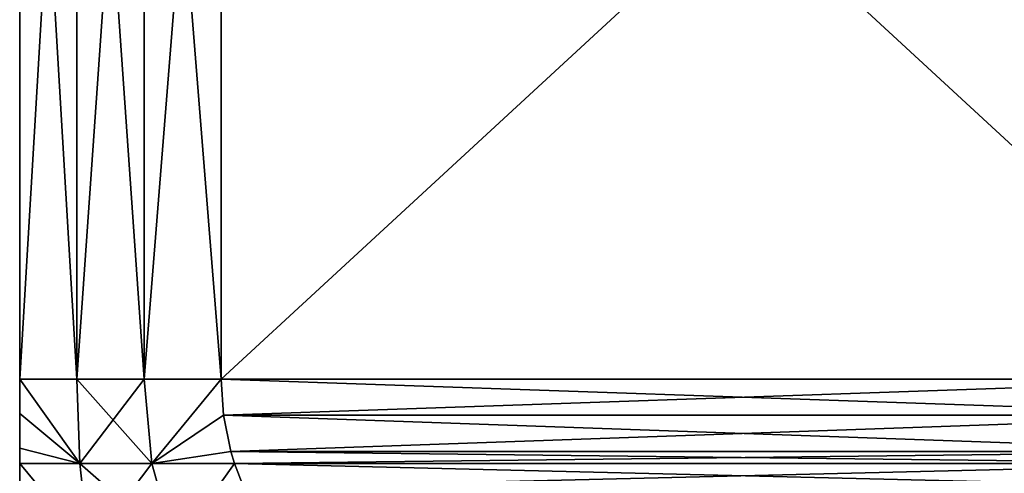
# Model space of a CAD drawing. Header units: metres. Extents: x -90 to 304, y -90 to 74.
# Tile 106 of 256: x 48 to 56.16, y 27.22 to 30.99. Entities that reach past the tile are written whole.
import ezdxf

# ---------------------------------------------------------------- set-up
doc = ezdxf.new("R2010")
doc.units = ezdxf.units.M
doc.layers.add('solid_21662050_350', color=7, linetype='CONTINUOUS')

msp = doc.modelspace()

# ---------------------------------------------------------------- linework, layer by layer
at = {"layer": 'solid_21662050_350'}
for points in [[(48, 28, -5), (48, 36, -5), (48.473049, 36, -6.010772)], [(48, 36, 5), (48, 36, -5), (48, 28, -5)], [(48, 28, -5), (48.473049, 36, -6.010772), (48.473049, 28, -6.010772)], [(48, 28, 5), (48, 36, 5), (48, 28, -5)], [(48.473049, 28, 6.010772), (48.473049, 36, 6.010772), (48, 36, 5)], [(48.473049, 28, 6.010772), (48, 36, 5), (48, 28, 5)], [(48.473049, 28, -6.010772), (48.473049, 36, -6.010772), (49.031044, 36, -6.977247)], [(48.473049, 28, -6.010772), (49.031044, 36, -6.977247), (49.031044, 28, -6.977247)], [(49.031044, 28, 6.977247), (49.031044, 36, 6.977247), (48.473049, 36, 6.010772)], [(48.473049, 28, 6.010772), (49.031044, 28, 6.977247), (48.473049, 36, 6.010772)], [(49.031044, 28, -6.977247), (49.031044, 36, -6.977247), (49.669872, 36, -7.892305)], [(49.031044, 28, -6.977247), (49.669872, 36, -7.892305), (49.669872, 28, -7.892305)], [(49.669872, 28, 7.892305), (49.669872, 36, 7.892305), (49.031044, 36, 6.977247)], [(49.031044, 28, 6.977247), (49.669872, 28, 7.892305), (49.031044, 36, 6.977247)], [(58.330128, 28, -12.892304), (49.669872, 36, -7.892305), (58.330128, 36, -12.892304)], [(58.330128, 28, -12.892304), (49.669872, 28, -7.892305), (49.669872, 36, -7.892305)], [(49.669872, 28, 7.892305), (58.330128, 36, 12.892304), (49.669872, 36, 7.892305)], [(58.330128, 28, 12.892304), (58.330128, 36, 12.892304), (49.669872, 28, 7.892305)], [(48, 28, -5), (48.473049, 28, -6.010772), (48.497612, 27.298431, -5.95075)], [(48, 27.714067, -4.978695), (48, 28, -5), (48.497612, 27.298431, -5.95075)], [(48, 28, 5), (48, 28, -5), (48, 27.714067, -4.978695)], [(48, 27.71372, 4.978642), (48, 28, 5), (48, 27.714067, -4.978695)], [(48.497616, 27.298431, 5.950755), (48.473049, 28, 6.010772), (48, 28, 5)], [(48, 27.71372, 4.978642), (48.497616, 27.298431, 5.950755), (48, 28, 5)], [(48.473049, 28, -6.010772), (49.031044, 28, -6.977247), (48.497612, 27.298431, -5.95075)], [(49.095284, 27.298431, 6.985949), (49.031044, 28, 6.977247), (48.473049, 28, 6.010772)], [(48.497616, 27.298431, 5.950755), (49.095284, 27.298431, 6.985949), (48.473049, 28, 6.010772)], [(49.031044, 28, -6.977247), (49.09528, 27.298431, -6.985945), (48.497612, 27.298431, -5.95075)], [(49.031044, 28, -6.977247), (49.669872, 28, -7.892305), (49.09528, 27.298431, -6.985945)], [(49.095284, 27.298431, 6.985949), (49.669872, 28, 7.892305), (49.031044, 28, 6.977247)], [(49.669872, 28, -7.892305), (49.690186, 27.700029, -7.904033), (49.09528, 27.298431, -6.985945)], [(49.095284, 27.298431, 6.985949), (49.690182, 27.700058, 7.904031), (49.669872, 28, 7.892305)], [(58.309818, 27.700066, -12.880579), (49.690186, 27.700029, -7.904033), (49.669872, 28, -7.892305)], [(58.309818, 27.700066, -12.880579), (49.669872, 28, -7.892305), (58.330128, 28, -12.892304)], [(58.330128, 28, 12.892304), (49.669872, 28, 7.892305), (49.690182, 27.700058, 7.904031)], [(58.309811, 27.700026, 12.880576), (58.330128, 28, 12.892304), (49.690182, 27.700058, 7.904031)], [(48, 27.714067, -4.978695), (48.497612, 27.298431, -5.95075), (48, 27.426678, -4.91361)], [(48, 27.71372, 4.978642), (48, 27.714067, -4.978695), (48, 27.426678, -4.91361)], [(48, 27.71372, 4.978642), (48, 27.426678, -4.91361), (48, 27.426474, 4.91355)], [(48, 27.71372, 4.978642), (48, 27.426474, 4.91355), (48.497616, 27.298431, 5.950755)], [(49.690186, 27.700029, -7.904033), (49.752079, 27.399323, -7.939766), (49.09528, 27.298431, -6.985945)], [(49.095284, 27.298431, 6.985949), (49.752098, 27.399248, 7.939779), (49.690182, 27.700058, 7.904031)], [(58.309811, 27.700026, 12.880576), (49.690182, 27.700058, 7.904031), (49.752098, 27.399248, 7.939779)], [(58.247902, 27.399256, -12.844832), (49.690186, 27.700029, -7.904033), (58.309818, 27.700066, -12.880579)], [(58.247902, 27.399256, -12.844832), (49.752079, 27.399323, -7.939766), (49.690186, 27.700029, -7.904033)], [(58.309811, 27.700026, 12.880576), (49.752098, 27.399248, 7.939779), (58.247921, 27.399319, 12.844842)], [(48, 27.426678, -4.91361), (48.497612, 27.298431, -5.95075), (48, 27.298822, -4.870081)], [(48, 27.426474, 4.91355), (48, 27.426678, -4.91361), (48, 27.298822, -4.870081)], [(48, 27.426474, 4.91355), (48, 27.298822, -4.870081), (48, 27.298876, 4.8701)], [(48, 27.426474, 4.91355), (48, 27.298876, 4.8701), (48.497616, 27.298431, 5.950755)], [(49.752079, 27.399323, -7.939766), (49.78236, 27.298878, -7.957249), (49.09528, 27.298431, -6.985945)], [(49.095284, 27.298431, 6.985949), (49.782356, 27.298883, 7.957248), (49.752098, 27.399248, 7.939779)], [(58.217644, 27.298882, -12.827362), (49.78236, 27.298878, -7.957249), (49.752079, 27.399323, -7.939766)], [(58.217644, 27.298882, -12.827362), (49.752079, 27.399323, -7.939766), (58.247902, 27.399256, -12.844832)], [(58.247921, 27.399319, 12.844842), (49.752098, 27.399248, 7.939779), (49.782356, 27.298883, 7.957248)], [(58.247921, 27.399319, 12.844842), (49.782356, 27.298883, 7.957248), (58.21764, 27.298878, 12.82736)], [(48, 27.298876, 4.8701), (48, 27.298822, -4.870081), (48, 27.137386, -4.801692)], [(48, 27.137318, 4.801659), (48, 27.298876, 4.8701), (48, 27.137386, -4.801692)], [(48.572559, 26.607349, 5.771337), (48.497616, 27.298431, 5.950755), (48, 27.298876, 4.8701)], [(48.572559, 26.607349, 5.771337), (48, 27.298876, 4.8701), (48, 27.137318, 4.801659)], [(48, 27.298822, -4.870081), (48.497612, 27.298431, -5.95075), (48.572552, 26.607349, -5.771319)], [(48, 27.137386, -4.801692), (48, 27.298822, -4.870081), (48.572552, 26.607349, -5.771319)], [(48.497612, 27.298431, -5.95075), (49.09528, 27.298431, -6.985945), (48.572552, 26.607349, -5.771319)], [(49.290127, 26.607349, 7.013795), (49.095284, 27.298431, 6.985949), (48.497616, 27.298431, 5.950755)], [(48.572559, 26.607349, 5.771337), (49.290127, 26.607349, 7.013795), (48.497616, 27.298431, 5.950755)], [(49.09528, 27.298431, -6.985945), (49.290115, 26.607349, -7.013782), (48.572552, 26.607349, -5.771319)], [(49.09528, 27.298431, -6.985945), (49.78236, 27.298878, -7.957249), (49.290115, 26.607349, -7.013782)], [(49.290127, 26.607349, 7.013795), (49.782356, 27.298883, 7.957248), (49.095284, 27.298431, 6.985949)], [(49.78236, 27.298878, -7.957249), (49.858639, 27.096766, -8.001287), (49.290115, 26.607349, -7.013782)], [(49.290127, 26.607349, 7.013795), (49.858753, 27.096495, 8.001354), (49.782356, 27.298883, 7.957248)], [(58.21764, 27.298878, 12.82736), (49.782356, 27.298883, 7.957248), (49.858753, 27.096495, 8.001354)], [(58.141251, 27.0965, -12.783257), (49.78236, 27.298878, -7.957249), (58.217644, 27.298882, -12.827362)], [(58.141251, 27.0965, -12.783257), (49.858639, 27.096766, -8.001287), (49.78236, 27.298878, -7.957249)], [(58.141357, 27.096756, 12.783319), (58.21764, 27.298878, 12.82736), (49.858753, 27.096495, 8.001354)]]:
    msp.add_3dface(points, dxfattribs=at)

doc.saveas('drawing.dxf')
